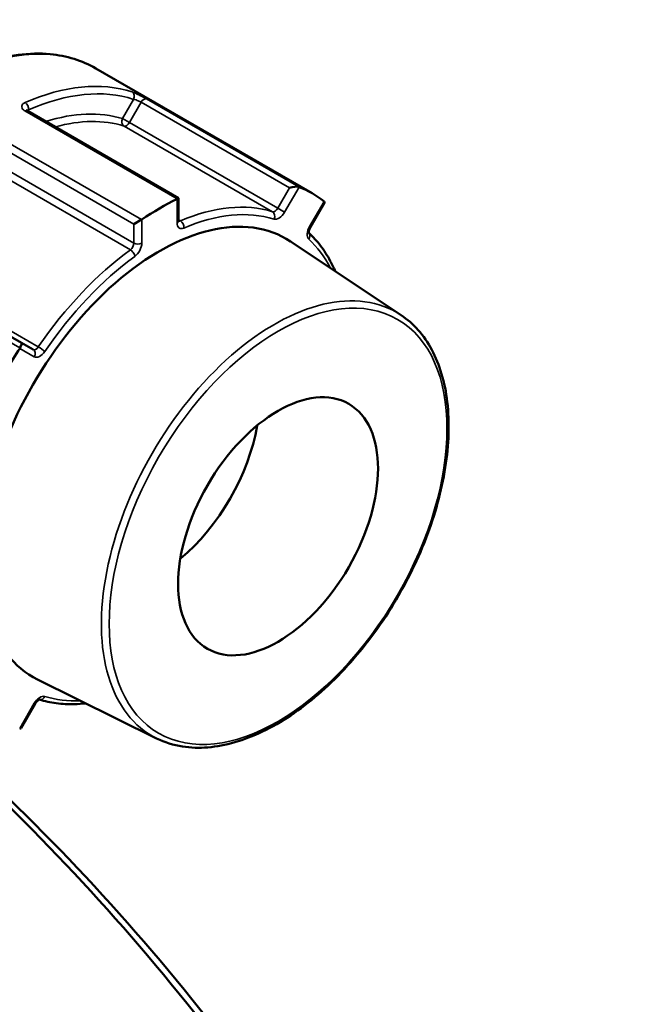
# Model space of a CAD drawing. Header units: millimetres. Extents: x 0 to 893, y 0 to 988.
# Tile 20 of 20: x 798 to 854, y 847 to 934. Entities that reach past the tile are written whole.
import ezdxf

# ---------------------------------------------------------------- set-up
doc = ezdxf.new("R2010")
doc.units = ezdxf.units.MM
doc.layers.add('Visible (ANSI)', color=7, linetype='Continuous', lineweight=50)
doc.layers.add('Visible Narrow (ANSI)', color=7, linetype='Continuous', lineweight=35)

msp = doc.modelspace()

# ---------------------------------------------------------------- linework, layer by layer
at = {"layer": 'Visible (ANSI)'}
for p, q in [((824.144, 919.029), (805.01, 930.076)), ((812.346, 918.6), (798.972, 926.321)), ((812.228, 918.532), (812.346, 918.6)), ((812.346, 916.62), (812.346, 918.6)), ((823.992, 916.042), (825.232, 918.19)), ((809.058, 916.701), (808.381, 916.311)), ((832.008, 908.265), (822.24, 914.774)), ((798.436, 905.812), (785.312, 913.389)), ((799.472, 905.214), (798.436, 905.812)), ((810.398, 870.835), (799.877, 876.041)), ((798.415, 871.742), (799.655, 873.889))]:
    msp.add_line(p, q, dxfattribs=at)
for centre, major_axis, ratio, start_param, end_param in [((822.395, 919.356), (-0.651, -0.174), 0.317837, 3.532447, 5.020129), ((810.644, 895.647), (13.5, 23.383), 0.57735, 6.201613, 6.364757), ((810.644, 895.647), (13.5, 23.383), 0.57735, 0.703826, 0.86697), ((824.595, 918.086), (0.651, 0.174), 0.317837, 5.975445, 6.507811), ((810.644, 895.647), (-11.189, -19.38), 0.57735, 3.104526, 6.320252), ((798.186, 905.379), (0.25, 0.433), 0.239146, 4.795504, 6.283185), ((810.644, 895.647), (13.5, 23.383), 0.57735, 1.489224, 1.652368), ((810.644, 895.647), (-6.25, -10.825), 0.57735, 0.99632, 2.145272), ((798.186, 872.345), (-0.174, 0.651), 0.317837, 2.916967, 3.449333)]:
    msp.add_ellipse(centre, major_axis=major_axis, ratio=ratio, start_param=start_param, end_param=end_param, dxfattribs=at)
msp.add_ellipse((821.137, 889.588), major_axis=(6.25, 10.825), ratio=0.57735, dxfattribs=at)
for points, knots in [([(778.01, 883.311), (776.569, 884.143), (775.356, 885.363), (773.486, 888.464), (772.841, 890.359), (772.187, 894.648), (772.191, 897.051), (772.852, 902.102), (773.511, 904.749), (775.414, 910.016), (776.657, 912.634), (779.599, 917.583), (781.299, 919.912), (784.986, 924.05), (786.974, 925.857), (791.047, 928.767), (793.131, 929.868), (797.188, 931.237), (799.161, 931.506), (802.443, 931.196), (803.804, 930.772), (805.01, 930.076)], [3.926991, 3.926991, 3.926991, 3.926991, 4.235668, 4.235668, 4.551962, 4.551962, 4.874536, 4.874536, 5.197579, 5.197579, 5.520093, 5.520093, 5.842405, 5.842405, 6.16498, 6.16498, 6.488081, 6.488081, 6.810272, 6.810272, 7.068583, 7.068583, 7.068583, 7.068583]), ([(798.972, 926.321), (798.953, 926.332), (798.938, 926.343), (798.916, 926.36), (798.909, 926.367), (798.905, 926.371), (798.904, 926.372), (798.904, 926.372)], [0, 0, 0, 0, 0.01571871, 0.01571871, 0.03143742, 0.03143742, 0.03792785, 0.03792785, 0.03792785, 0.03792785]), ([(812.355, 916.545), (812.355, 916.545), (812.355, 916.545), (812.353, 916.551), (812.351, 916.559), (812.347, 916.583), (812.346, 916.6), (812.346, 916.62)], [4.3319005, 4.3319005, 4.3319005, 4.3319005, 4.3982297, 4.3982297, 4.5553093, 4.5553093, 4.712389, 4.712389, 4.712389, 4.712389]), ([(823.861, 915.52), (823.861, 915.52), (823.861, 915.52), (823.861, 915.521), (823.857, 915.53), (823.853, 915.564), (823.851, 915.587), (823.853, 915.645), (823.858, 915.68), (823.874, 915.761), (823.887, 915.807), (823.922, 915.905), (823.945, 915.956), (823.979, 916.019), (823.985, 916.031), (823.992, 916.042)], [4.3319, 4.3319, 4.3319, 4.3319, 4.345739, 4.345739, 4.561744, 4.561744, 4.760951, 4.760951, 4.971376, 4.971376, 5.198971, 5.198971, 5.440924, 5.440924, 5.497787, 5.497787, 5.497787, 5.497787]), ([(826.2, 912.135), (826.063, 912.448), (825.916, 912.751), (825.495, 913.526), (825.203, 913.979), (824.568, 914.809), (824.226, 915.187), (823.858, 915.53)], [5.0942492, 5.0942492, 5.0942492, 5.0942492, 5.1574807, 5.1574807, 5.2622659, 5.2622659, 5.3651756, 5.3651756, 5.3651756, 5.3651756]), ([(832.008, 908.265), (833.119, 907.525), (834.039, 906.482), (835.436, 903.882), (835.898, 902.309), (836.309, 898.783), (836.247, 896.821), (835.6, 892.729), (835.016, 890.599), (833.387, 886.387), (832.344, 884.306), (829.905, 880.399), (828.51, 878.573), (825.503, 875.357), (823.892, 873.968), (820.608, 871.769), (818.935, 870.96), (815.696, 870.022), (814.129, 869.89), (811.879, 870.242), (811.109, 870.484), (810.398, 870.835)], [0.822465, 0.822465, 0.822465, 0.822465, 1.128675, 1.128675, 1.445382, 1.445382, 1.768854, 1.768854, 2.09259, 2.09259, 2.415681, 2.415681, 2.738586, 2.738586, 3.061883, 3.061883, 3.385803, 3.385803, 3.707937, 3.707937, 3.889924, 3.889924, 3.889924, 3.889924]), ([(799.655, 873.889), (799.684, 873.94), (799.718, 873.989), (799.787, 874.077), (799.823, 874.115), (799.89, 874.178), (799.922, 874.202), (799.976, 874.237), (799.998, 874.248), (800.029, 874.261), (800.039, 874.263), (800.042, 874.263), (800.042, 874.263), (800.042, 874.263)], [5.497787, 5.497787, 5.497787, 5.497787, 5.746839, 5.746839, 5.99095, 5.99095, 6.221046, 6.221046, 6.432559, 6.432559, 6.631789, 6.631789, 6.663674, 6.663674, 6.663674, 6.663674]), ([(800.031, 874.261), (800.512, 874.114), (801.011, 874.007), (802.048, 873.871), (802.585, 873.845), (803.467, 873.868), (803.803, 873.892), (804.142, 873.931)], [2.488806, 2.488806, 2.488806, 2.488806, 2.5917157, 2.5917157, 2.696501, 2.696501, 2.7597324, 2.7597324, 2.7597324, 2.7597324]), ([(853.697, 751.033), (853.697, 751.299), (853.696, 751.565), (853.693, 751.832), (853.616, 759.817), (852.367, 768.586), (847.291, 788.255), (843.108, 799.274), (832.647, 820.332), (826.526, 830.383), (812.602, 849.45), (804.76, 858.427), (796.556, 866.244)], [1.470557, 1.470557, 1.470557, 1.470557, 1.48064, 1.48064, 1.48064, 1.782127, 1.782127, 2.12797, 2.12797, 2.451266, 2.451266, 2.783005, 2.783005, 2.783005, 2.783005]), ([(796.405, 865.722), (804.465, 857.935), (812.164, 849.059), (826.109, 829.934), (832.342, 819.681), (842.983, 798.213), (847.23, 786.984), (852.373, 766.957), (853.63, 758.034), (853.695, 749.914), (853.727, 745.853), (853.463, 741.993), (852.348, 734.76), (851.497, 731.386), (849.229, 725.203), (847.811, 722.392), (844.442, 717.398), (842.49, 715.214), (838.968, 712.252), (837.553, 711.261), (836.055, 710.396)], [-2.771769, -2.771769, -2.771769, -2.771769, -2.451266, -2.451266, -2.12797, -2.12797, -1.782127, -1.782127, -1.48064, -1.48064, -1.48064, -1.329897, -1.329897, -1.179154, -1.179154, -1.02841, -1.02841, -0.877667, -0.877667, -0.786689, -0.786689, -0.786689, -0.786689])]:
    msp.add_open_spline(points, degree=3, knots=knots, dxfattribs=at)
for points in [[(822.999, 919.587), (822.992, 919.59), (822.984, 919.593), (822.975, 919.596)], [(812.228, 918.532), (812.219, 918.526), (812.209, 918.521), (812.2, 918.517)], [(825.217, 918.302), (825.211, 918.307), (825.205, 918.311), (825.199, 918.316)], [(809.088, 916.72), (809.079, 916.714), (809.068, 916.708), (809.058, 916.701)], [(798.31, 905.356), (798.303, 905.344), (798.296, 905.332), (798.289, 905.32)], [(798.289, 871.707), (798.296, 871.704), (798.303, 871.701), (798.31, 871.698)]]:
    msp.add_open_spline(points, degree=3, dxfattribs=at)
at = {"layer": 'Visible Narrow (ANSI)'}
for p, q in [((808.366, 927.337), (807.381, 925.632)), ((822.975, 919.596), (809.499, 927.377)), ((798.751, 926.312), (812.228, 918.532)), ((799.076, 926.262), (799.076, 926.417)), ((807.985, 925.284), (809.021, 927.078)), ((809.021, 927.078), (822.145, 919.501)), ((807.985, 925.284), (807.381, 925.632)), ((807.52, 924.98), (820.644, 917.403)), ((821.109, 917.707), (807.985, 925.284)), ((795.257, 923.888), (808.381, 916.311)), ((809.058, 916.701), (795.581, 924.482)), ((808.381, 914.62), (795.257, 922.197)), ((794.95, 921.614), (808.074, 914.037)), ((822.145, 919.501), (821.109, 917.707)), ((821.712, 917.358), (822.999, 919.587)), ((812.2, 918.517), (812.2, 916.416)), ((821.712, 917.358), (821.109, 917.707)), ((825.199, 918.316), (823.912, 916.088)), ((808.381, 916.311), (808.381, 914.62)), ((809.088, 914.62), (809.088, 916.72)), ((812.507, 916.597), (812.346, 916.69)), ((823.992, 916.042), (823.912, 916.088)), ((784.834, 913.136), (798.31, 905.356)), ((799.937, 905.448), (786.813, 913.025)), ((798.289, 905.32), (799.575, 904.577)), ((799.575, 873.935), (798.289, 871.707)), ((799.575, 873.935), (799.655, 873.889))]:
    msp.add_line(p, q, dxfattribs=at)
for centre, major_axis, ratio, start_param, end_param in [((791.51, 906.694), (-13.5, -23.383), 0.57735, 3.141593, 6.283185), ((796.459, 903.836), (13.5, 23.383), 0.57735, 0.12105, 0.664348), ((796.813, 903.632), (13.25, 22.95), 0.57735, 0.12105, 0.664348), ((808.012, 927.541), (0.155, 0.475), 0.810522, 4.543248, 6.114044), ((809.271, 926.933), (0.25, 0.433), 0.57735, 0.083115, 1.570796), ((798.722, 925.888), (0.25, 0.433), 0.57735, 0, 0.702284), ((798.722, 926.621), (0.2, -0.458), 0.642843, 0.853709, 2.424505), ((796.813, 903.632), (12.273, 21.258), 0.57735, 0.130736, 0.565195), ((797.166, 903.428), (12.023, 20.825), 0.57735, 0.130736, 0.531509), ((807.735, 925.428), (-0.148, -0.478), 0.809529, 4.530074, 6.10087), ((807.735, 925.428), (-0.25, -0.433), 0.57735, 0.130736, 1.570796), ((810.29, 895.851), (12.023, 20.825), 0.57735, 0.130736, 0.654662), ((820.859, 917.851), (-0.25, -0.433), 0.57735, 0.130736, 1.570796), ((810.644, 895.647), (11.773, 20.392), 0.57735, 0.130736, 0.654662), ((820.428, 916.955), (0.148, 0.478), 0.809529, 4.530074, 6.10087), ((821.212, 917.647), (-0.5, -0.866), 0.57735, 0.130736, 1.570796), ((811.846, 916.62), (0.5, 0), 0.57735, 5.497787, 6.283185), ((812.907, 916.824), (-0.5, -0.866), 0.57735, 5.497787, 6.937847), ((812.553, 917.028), (-0.25, -0.433), 0.57735, 0.167906, 0.654662), ((812.461, 916.166), (0.196, -0.46), 0.647689, 0.859892, 2.430688), ((824.412, 915.799), (-0.5, -0.866), 0.57735, 4.712389, 6.152449), ((823.498, 915.183), (0.34, 0.367), 0.809529, 4.894704, 6.210322), ((808.028, 914.415), (-0.25, -0.433), 0.57735, 0.916134, 2.356194), ((808.735, 914.824), (0.5, 0), 0.57735, 3.926991, 5.497787), ((808.381, 914.211), (0.5, 0.866), 0.57735, 4.057727, 5.497787), ((810.644, 895.647), (11.773, 20.392), 0.57735, 5.929701, 6.152449), ((810.29, 895.851), (-12.023, -20.825), 0.57735, 4.057727, 4.581653), ((810.644, 895.647), (11.773, 20.392), 0.57735, 0.916134, 1.44006), ((808.12, 913.659), (-0.295, 0.404), 0.497158, 3.869636, 5.440433), ((820.802, 889.782), (10.812, 18.728), 0.57735, 6.246119, 9.461844), ((799.722, 905.647), (-0.25, -0.433), 0.57735, 0, 1.44006), ((800.152, 905.248), (0.413, -0.282), 0.106442, 0.619526, 2.190322), ((799.222, 904.781), (0.25, 0.433), 0.816497, 4.712389, 6.283185), ((800.075, 905.443), (-0.5, -0.866), 0.57735, 0, 1.44006), ((800.075, 873.646), (0.5, 0.866), 0.57735, 0.130736, 1.570796), ((800.152, 874.747), (-0.148, -0.478), 0.809529, 0.072863, 1.388481), ((810.644, 895.647), (-11.773, -20.392), 0.57735, 0.130736, 0.353484)]:
    msp.add_ellipse(centre, major_axis=major_axis, ratio=ratio, start_param=start_param, end_param=end_param, dxfattribs=at)
msp.add_ellipse((821.137, 889.588), major_axis=(10.563, 18.295), ratio=0.57735, dxfattribs=at)
for points, knots in [([(809.499, 927.377), (809.463, 927.397), (809.426, 927.419), (809.221, 927.533), (809.026, 927.636), (808.693, 927.799), (808.553, 927.863), (808.356, 927.944), (808.288, 927.97), (808.23, 927.989)], [-0.1575142, -0.1575142, -0.1575142, -0.1575142, -0.1423732, -0.1423732, -0.0790962, -0.0790962, -0.0304216, -0.0304216, 0, 0, 0, 0]), ([(808.366, 927.337), (808.397, 927.333), (808.434, 927.326), (808.538, 927.298), (808.611, 927.272), (808.782, 927.202), (808.881, 927.154), (808.984, 927.098), (809.003, 927.088), (809.021, 927.078)], [0, 0, 0, 0, 0.0304216, 0.0304216, 0.0790962, 0.0790962, 0.1423732, 0.1423732, 0.1575142, 0.1575142, 0.1575142, 0.1575142]), ([(798.765, 927.051), (798.735, 927.038), (798.707, 927.024), (798.571, 926.944), (798.498, 926.861), (798.453, 926.7), (798.462, 926.627), (798.526, 926.501), (798.569, 926.447), (798.663, 926.368), (798.705, 926.339), (798.751, 926.312)], [-0.1575128, -0.1575128, -0.1575128, -0.1575128, -0.1449795, -0.1449795, -0.0918884, -0.0918884, -0.0510491, -0.0510491, -0.0196343, -0.0196343, 0, 0, 0, 0]), ([(798.948, 926.336), (798.966, 926.362), (798.995, 926.385), (799.047, 926.408), (799.061, 926.413), (799.076, 926.417)], [0.10621909, 0.10621909, 0.10621909, 0.10621909, 0.14497947, 0.14497947, 0.15751281, 0.15751281, 0.15751281, 0.15751281])]:
    msp.add_open_spline(points, degree=3, knots=knots, dxfattribs=at)

doc.saveas('drawing.dxf')
